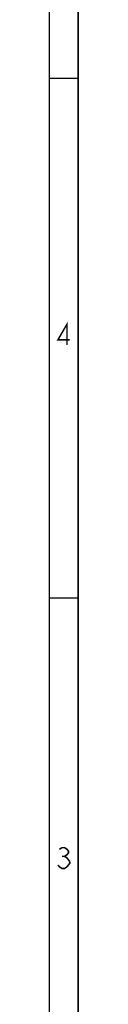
# Model space of a CAD drawing. Header units: millimetres. Extents: x 0 to 420, y 0 to 297.
# Tile 14 of 16: x 417.23 to 420, y 109.9 to 203.45. Entities that reach past the tile are written whole.
import ezdxf

# ---------------------------------------------------------------- set-up
doc = ezdxf.new("R2010")
doc.units = ezdxf.units.MM
doc.header["$LTSCALE"] = 23.1
doc.layers.get('0').update_dxf_attribs({"linetype": 'CONTINUOUS'})

msp = doc.modelspace()

# ---------------------------------------------------------------- linework, layer by layer
at = {"color": 7, "linetype": 'CONTINUOUS', "true_color": 0xf5f5f5}
for p, q in [((419.978, 0.358), (419.978, 296.671)), ((420, 0), (420, 297)), ((417.234, 3.102), (417.234, 293.928)), ((417.234, 197.9), (419.978, 197.9)), ((417.234, 148.515), (419.978, 148.515))]:
    msp.add_line(p, q, dxfattribs=at)
at = {"color": 7, "linetype": 'CONTINUOUS', "true_color": 0xf5f5f5, "const_width": 0.15}
for points in [[(418.9, 172.54), (418.9, 174.515), (418.036, 173.034), (419.147, 173.034)], [(418.174, 124.62), (418.421, 124.785), (418.668, 124.785), (418.915, 124.62), (419.038, 124.455), (419.038, 124.291), (418.915, 124.126), (418.668, 123.962), (418.915, 123.797), (419.162, 123.468)], [(418.421, 123.962), (418.668, 123.962)], [(419.162, 123.468), (419.162, 123.303), (418.915, 122.974)], [(418.915, 122.974), (418.668, 122.809), (418.421, 122.809), (418.174, 122.974), (418.05, 123.139)]]:
    msp.add_lwpolyline(points, dxfattribs=at)

doc.saveas('drawing.dxf')
